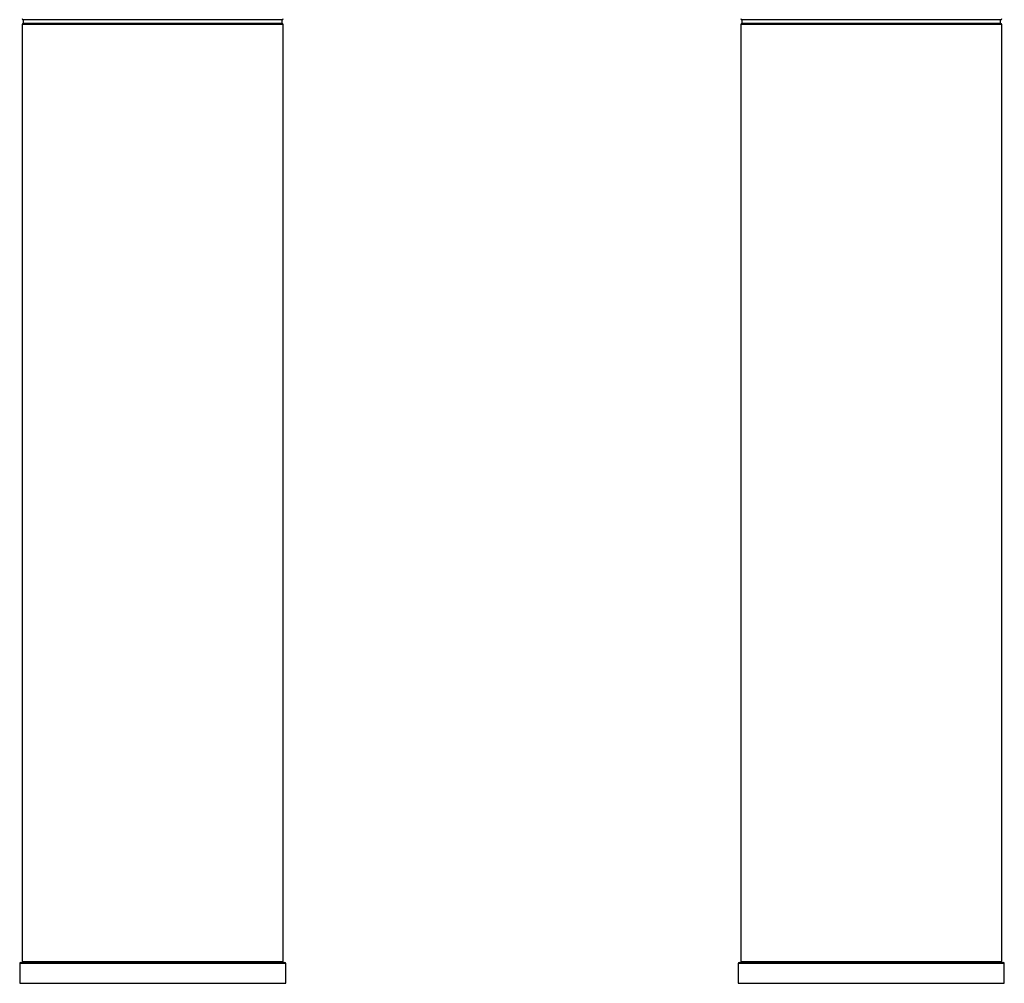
# Model space of a CAD drawing. Header units: millimetres. Extents: x 8 to 674, y 12 to 828.
# Tile 8 of 25: x 188 to 377, y 469 to 654. Entities that reach past the tile are written whole.
import ezdxf

# ---------------------------------------------------------------- set-up
doc = ezdxf.new("R2010")
doc.units = ezdxf.units.MM

msp = doc.modelspace()

# ---------------------------------------------------------------- linework, layer by layer
at = {"color": 7, "linetype": 'Continuous', "lineweight": 30}
for p, q in [((188.94, 653.74), (188.94, 652.99)), ((213.74, 653.74), (188.94, 653.74)), ((238.54, 653.74), (188.94, 653.74)), ((238.54, 653.74), (213.74, 653.74)), ((238.54, 652.99), (238.54, 653.74)), ((326.7, 653.74), (326.7, 652.99)), ((376.3, 653.74), (326.7, 653.74)), ((351.5, 653.74), (326.7, 653.74)), ((376.3, 653.74), (351.5, 653.74)), ((376.3, 652.99), (376.3, 653.74)), ((188.74, 652.79), (188.74, 473.19)), ((213.74, 652.99), (188.94, 652.99)), ((238.54, 652.99), (213.74, 652.99)), ((238.74, 473.19), (238.74, 652.79)), ((326.5, 652.79), (326.5, 473.19)), ((376.3, 652.99), (326.7, 652.99)), ((376.5, 473.19), (376.5, 652.79)), ((188.24, 472.79), (188.24, 468.99)), ((188.44, 472.99), (239.04, 472.99)), ((239.24, 468.99), (239.24, 472.79)), ((326, 472.79), (326, 468.99)), ((326.2, 472.99), (376.8, 472.99)), ((377, 468.99), (377, 472.79)), ((188.24, 468.99), (239.24, 468.99)), ((326, 468.99), (377, 468.99))]:
    msp.add_line(p, q, dxfattribs=at)
at = {"color": 252, "linetype": 'Continuous', "lineweight": 0}
for p, q in [((213.74, 652.79), (188.74, 652.79)), ((238.74, 652.79), (213.74, 652.79)), ((376.5, 652.79), (326.5, 652.79)), ((239.24, 472.79), (188.24, 472.79)), ((188.74, 473.19), (213.74, 473.19)), ((213.74, 473.19), (238.74, 473.19)), ((377, 472.79), (326, 472.79)), ((326.5, 473.19), (376.5, 473.19))]:
    msp.add_line(p, q, dxfattribs=at)
at = {"color": 7, "linetype": 'Continuous', "lineweight": 30}
for centre, start, end in [((188.94, 653.94), 180, 270), ((238.54, 653.94), 270, 0), ((326.7, 653.94), 180, 270), ((376.3, 653.94), 270, 0), ((188.94, 652.79), 90, 180), ((238.54, 652.79), 0, 90), ((326.7, 652.79), 90, 180), ((376.3, 652.79), 0, 90), ((188.44, 472.79), 90, 180), ((188.94, 473.19), 180, 270), ((238.54, 473.19), 270, 0), ((239.04, 472.79), 0, 90), ((326.2, 472.79), 90, 180), ((326.7, 473.19), 180, 270), ((376.3, 473.19), 270, 0), ((376.8, 472.79), 0, 90)]:
    msp.add_arc(centre, 0.2, start, end, dxfattribs=at)

doc.saveas('drawing.dxf')
